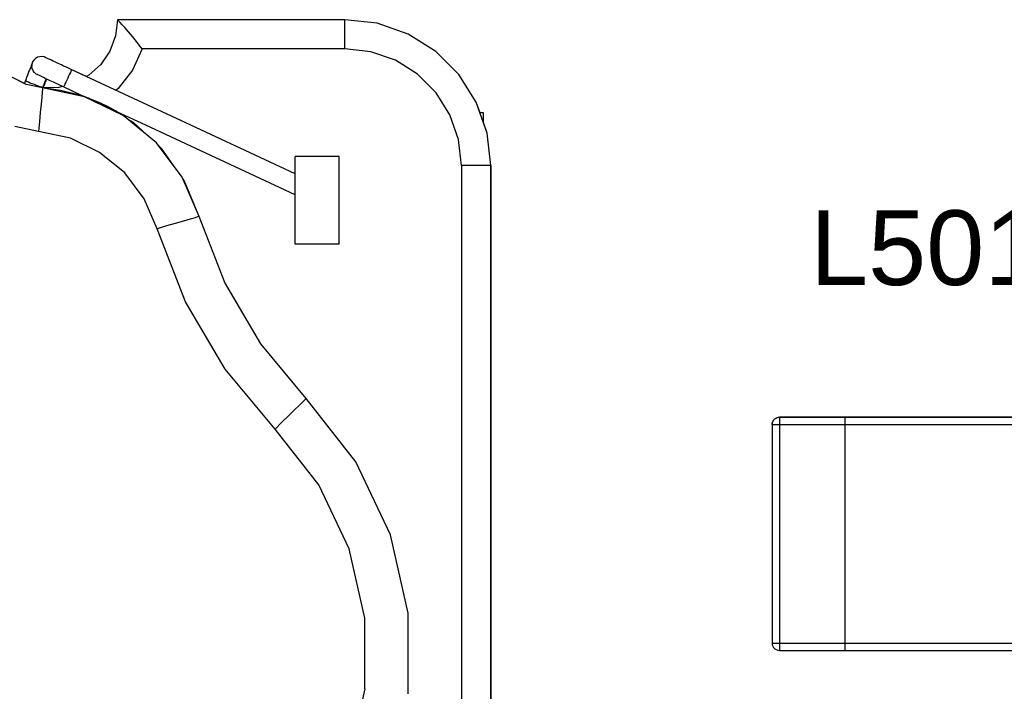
# Model space of a CAD drawing. Header units: inches. Extents: x 0 to 474, y -297 to 0.
# Tile 244 of 256: x 259.02 to 265.77, y -172.64 to -168.03. Entities that reach past the tile are written whole.
import ezdxf

# ---------------------------------------------------------------- set-up
doc = ezdxf.new("R2010")
doc.units = ezdxf.units.IN
doc.header["$MEASUREMENT"] = 0
doc.styles.add('Arial0', font='arial.ttf', dxfattribs={"height": 3.644212})

msp = doc.modelspace()

# ---------------------------------------------------------------- linework, layer by layer
at = {"color": 7, "true_color": 0xffffff}
for p, q in [((259.6898, -168.0308), (259.6758, -168.1418)), ((259.6898, -168.0308), (259.6758, -168.1418)), ((261.2498, -168.0308), (259.6898, -168.0308)), ((259.6918, -168.0328), (259.6898, -168.0308)), ((261.2498, -168.0308), (259.6898, -168.0308)), ((259.6978, -168.0398), (259.6918, -168.0328)), ((259.7078, -168.0498), (259.6978, -168.0398)), ((259.7208, -168.0638), (259.7078, -168.0498)), ((259.7408, -168.0848), (259.7208, -168.0638)), ((259.7658, -168.1138), (259.7408, -168.0848)), ((261.4718, -168.0558), (261.2498, -168.0308)), ((261.4718, -168.0558), (261.2498, -168.0308)), ((261.2498, -168.0358), (261.2498, -168.0308)), ((261.2498, -168.0508), (261.2498, -168.0358)), ((261.2498, -168.0748), (261.2498, -168.0508)), ((261.2498, -168.1058), (261.2498, -168.0748)), ((261.6838, -168.1298), (261.4718, -168.0558)), ((261.6838, -168.1298), (261.4718, -168.0558)), ((259.6758, -168.1418), (259.6378, -168.2458)), ((259.6758, -168.1418), (259.6378, -168.2458)), ((259.7928, -168.1458), (259.7658, -168.1138)), ((259.8198, -168.1798), (259.7928, -168.1458)), ((261.2498, -168.1438), (261.2498, -168.1058)), ((261.2498, -168.1868), (261.2498, -168.1438)), ((261.8728, -168.2488), (261.6838, -168.1298)), ((261.8728, -168.2488), (261.6838, -168.1298)), ((259.8398, -168.2048), (259.8198, -168.1798)), ((259.8588, -168.2308), (259.8398, -168.2048)), ((261.2498, -168.2308), (261.2498, -168.1868)), ((259.1278, -168.2968), (259.1168, -168.3078)), ((259.1278, -168.2968), (259.1168, -168.3078)), ((259.1418, -168.2888), (259.1278, -168.2968)), ((259.1418, -168.2888), (259.1278, -168.2968)), ((259.1568, -168.2848), (259.1418, -168.2888)), ((259.1568, -168.2848), (259.1418, -168.2888)), ((259.1728, -168.2838), (259.1568, -168.2848)), ((259.1728, -168.2838), (259.1568, -168.2848)), ((259.1878, -168.2868), (259.1728, -168.2838)), ((259.1878, -168.2868), (259.1728, -168.2838)), ((259.1988, -168.2918), (259.1878, -168.2868)), ((259.1988, -168.2918), (259.1878, -168.2868)), ((259.2008, -168.2928), (259.1988, -168.2918)), ((259.2008, -168.2928), (259.1988, -168.2918)), ((259.2138, -168.2988), (259.2008, -168.2928)), ((259.2138, -168.2988), (259.2008, -168.2928)), ((259.6378, -168.2458), (259.5748, -168.3378)), ((259.6378, -168.2458), (259.5748, -168.3378)), ((259.8588, -168.2308), (259.7928, -168.3768)), ((261.2498, -168.2308), (259.8588, -168.2308)), ((261.4278, -168.2508), (261.2498, -168.2308)), ((261.5968, -168.3098), (261.4278, -168.2508)), ((262.0308, -168.4078), (261.8728, -168.2488)), ((262.0308, -168.4078), (261.8728, -168.2488)), ((259.0928, -168.3608), (259.0858, -168.3778)), ((259.0928, -168.3608), (259.0858, -168.3778)), ((259.0948, -168.3558), (259.0928, -168.3608)), ((259.0948, -168.3558), (259.0928, -168.3608)), ((259.0998, -168.3418), (259.0948, -168.3558)), ((259.0998, -168.3418), (259.0948, -168.3558)), ((259.1008, -168.3388), (259.0998, -168.3418)), ((259.1008, -168.3388), (259.0998, -168.3418)), ((259.1048, -168.3298), (259.1008, -168.3388)), ((259.1028, -168.3358), (259.1008, -168.3388)), ((259.1028, -168.3358), (259.1018, -168.3508)), ((259.1038, -168.3668), (259.1018, -168.3508)), ((259.1078, -168.3208), (259.1028, -168.3358)), ((259.1048, -168.3298), (259.1028, -168.3358)), ((259.1078, -168.3208), (259.1048, -168.3298)), ((259.1078, -168.3208), (259.1048, -168.3288)), ((259.1168, -168.3078), (259.1078, -168.3208)), ((259.1168, -168.3078), (259.1078, -168.3208)), ((259.2208, -168.3018), (259.2138, -168.2988)), ((259.2208, -168.3018), (259.2138, -168.2988)), ((259.2378, -168.3098), (259.2208, -168.3018)), ((259.2378, -168.3098), (259.2208, -168.3018)), ((259.2488, -168.3148), (259.2378, -168.3098)), ((259.2488, -168.3148), (259.2378, -168.3098)), ((259.2688, -168.3248), (259.2488, -168.3148)), ((259.2688, -168.3248), (259.2488, -168.3148)), ((259.2838, -168.3318), (259.2688, -168.3248)), ((259.2838, -168.3318), (259.2688, -168.3248)), ((259.3058, -168.3418), (259.2838, -168.3318)), ((259.3058, -168.3418), (259.2838, -168.3318)), ((259.3208, -168.3488), (259.3058, -168.3418)), ((259.3208, -168.3488), (259.3058, -168.3418)), ((259.3398, -168.3578), (259.3208, -168.3488)), ((259.3398, -168.3578), (259.3208, -168.3488)), ((259.3588, -168.3668), (259.3398, -168.3578)), ((259.3588, -168.3668), (259.3398, -168.3578)), ((259.5748, -168.3378), (259.4928, -168.4128)), ((259.5748, -168.3378), (259.4928, -168.4128)), ((261.7478, -168.4058), (261.5968, -168.3098)), ((259.0518, -168.4688), (258.9598, -168.4228)), ((259.0638, -168.4748), (258.9598, -168.4228)), ((259.0668, -168.4278), (259.0608, -168.4438)), ((259.0668, -168.4278), (259.0608, -168.4438)), ((259.0728, -168.4108), (259.0668, -168.4278)), ((259.0728, -168.4108), (259.0668, -168.4278)), ((259.0758, -168.4038), (259.0728, -168.4108)), ((259.0758, -168.4038), (259.0728, -168.4108)), ((259.0828, -168.3848), (259.0758, -168.4038)), ((259.0828, -168.3848), (259.0758, -168.4038)), ((259.0858, -168.3778), (259.0828, -168.3848)), ((259.0858, -168.3778), (259.0828, -168.3848)), ((259.1108, -168.3808), (259.1038, -168.3668)), ((259.1198, -168.3938), (259.1108, -168.3808)), ((259.1318, -168.4038), (259.1198, -168.3938)), ((259.1448, -168.4098), (259.1318, -168.4038)), ((259.1408, -168.4078), (259.1318, -168.4038)), ((259.1498, -168.4128), (259.1448, -168.4098)), ((259.1588, -168.4168), (259.1498, -168.4128)), ((259.1678, -168.4208), (259.1588, -168.4168)), ((259.1828, -168.4278), (259.1678, -168.4208)), ((259.1948, -168.4338), (259.1828, -168.4278)), ((259.3548, -168.4188), (259.3488, -168.4328)), ((259.3608, -168.4048), (259.3548, -168.4188)), ((259.3758, -168.3748), (259.3588, -168.3668)), ((259.3758, -168.3748), (259.3588, -168.3668)), ((259.3668, -168.3938), (259.3608, -168.4048)), ((259.3708, -168.3848), (259.3668, -168.3938)), ((259.3738, -168.3778), (259.3708, -168.3848)), ((259.3758, -168.3748), (259.3738, -168.3778)), ((259.4778, -168.4218), (259.3758, -168.3748)), ((259.3758, -168.3748), (259.3758, -168.3748)), ((260.1598, -168.7398), (259.3758, -168.3748)), ((259.4928, -168.4128), (259.4778, -168.4218)), ((259.4928, -168.4128), (259.4778, -168.4218)), ((259.7928, -168.3768), (259.6948, -168.5028)), ((261.8748, -168.5318), (261.7478, -168.4058)), ((262.1508, -168.5968), (262.0308, -168.4078)), ((262.1508, -168.5968), (262.0308, -168.4078)), ((259.0578, -168.4518), (259.0518, -168.4688)), ((259.0578, -168.4518), (259.0518, -168.4688)), ((259.0608, -168.4438), (259.0578, -168.4518)), ((259.0608, -168.4438), (259.0578, -168.4518)), ((259.0588, -168.4528), (259.0578, -168.4518)), ((259.0628, -168.4538), (259.0588, -168.4528)), ((259.0698, -168.4568), (259.0628, -168.4538)), ((259.1768, -168.4988), (259.0638, -168.4748)), ((259.0798, -168.4608), (259.0698, -168.4568)), ((259.0918, -168.4658), (259.0798, -168.4608)), ((259.1058, -168.4708), (259.0918, -168.4658)), ((259.1208, -168.4758), (259.1058, -168.4708)), ((259.1348, -168.4818), (259.1208, -168.4758)), ((259.1488, -168.4868), (259.1348, -168.4818)), ((259.1598, -168.4918), (259.1488, -168.4868)), ((259.1698, -168.4948), (259.1598, -168.4918)), ((259.1758, -168.4978), (259.1698, -168.4948)), ((259.1758, -168.4978), (259.1748, -168.4988)), ((259.1838, -168.4768), (259.1758, -168.4978)), ((259.1788, -168.4988), (259.1758, -168.4978)), ((259.1768, -168.4988), (259.1758, -168.5068)), ((259.2878, -168.4958), (259.1768, -168.4988)), ((259.2998, -168.5168), (259.1768, -168.4988)), ((259.4638, -168.5608), (259.1768, -168.4988)), ((259.1818, -168.4898), (259.1788, -168.4988)), ((259.1788, -168.4988), (259.1788, -168.4988)), ((259.1788, -168.4988), (259.1788, -168.4988)), ((259.1888, -168.4738), (259.1818, -168.4898)), ((259.1918, -168.4568), (259.1838, -168.4768)), ((259.1948, -168.4578), (259.1888, -168.4738)), ((259.1998, -168.4358), (259.1918, -168.4568)), ((259.2138, -168.4428), (259.1948, -168.4338)), ((259.1978, -168.4498), (259.1948, -168.4578)), ((259.2028, -168.4368), (259.1978, -168.4498)), ((259.2288, -168.4498), (259.2138, -168.4428)), ((259.2508, -168.4598), (259.2288, -168.4498)), ((259.2658, -168.4668), (259.2508, -168.4598)), ((259.2848, -168.4758), (259.2658, -168.4668)), ((259.3048, -168.4848), (259.2848, -168.4758)), ((259.3138, -168.4888), (259.2878, -168.4958)), ((259.3208, -168.4918), (259.3048, -168.4848)), ((259.3228, -168.4878), (259.3208, -168.4918)), ((259.3208, -168.4918), (259.3208, -168.4918)), ((259.4388, -168.5478), (259.3208, -168.4918)), ((259.3258, -168.4818), (259.3228, -168.4878)), ((259.3298, -168.4718), (259.3258, -168.4818)), ((259.3358, -168.4598), (259.3298, -168.4718)), ((259.3418, -168.4468), (259.3358, -168.4598)), ((259.3488, -168.4328), (259.3418, -168.4468)), ((259.1708, -168.5638), (259.1658, -168.6118)), ((259.1738, -168.5288), (259.1708, -168.5638)), ((259.1758, -168.5068), (259.1738, -168.5288)), ((259.1788, -168.4998), (259.1788, -168.4998)), ((259.4298, -168.5498), (259.2998, -168.5168)), ((259.4598, -168.5598), (259.4298, -168.5498)), ((259.4768, -168.5648), (259.4388, -168.5478)), ((259.7298, -168.6888), (259.4638, -168.5608)), ((259.4978, -168.5728), (259.4688, -168.5628)), ((259.4768, -168.5648), (259.4768, -168.5648)), ((259.4808, -168.5668), (259.4768, -168.5648)), ((259.4898, -168.5698), (259.4808, -168.5668)), ((259.6948, -168.5028), (259.6788, -168.5158)), ((261.9698, -168.6838), (261.8748, -168.5318)), ((259.1658, -168.6118), (259.1608, -168.6678)), ((259.5118, -168.5778), (259.4898, -168.5698)), ((259.5688, -168.6018), (259.4998, -168.5738)), ((259.5688, -168.6018), (259.5118, -168.5778)), ((259.6308, -168.6318), (259.5688, -168.6018)), ((259.6588, -168.6548), (259.5698, -168.6028)), ((259.6718, -168.6538), (259.6308, -168.6318)), ((262.1768, -168.6708), (262.1508, -168.5968)), ((262.2248, -168.8088), (262.1508, -168.5968)), ((259.1608, -168.6678), (259.1548, -168.7308)), ((259.6858, -168.6618), (259.6718, -168.6538)), ((259.6898, -168.6638), (259.6858, -168.6618)), ((259.6908, -168.6648), (259.6898, -168.6638)), ((259.8838, -168.7548), (259.6908, -168.6648)), ((259.9568, -168.8758), (259.7298, -168.6888)), ((262.0298, -168.8528), (261.9698, -168.6838)), ((262.1998, -168.6708), (262.1758, -168.6708)), ((262.1998, -168.6708), (262.1768, -168.6708)), ((262.1998, -168.7368), (262.1998, -168.6708)), ((262.1998, -168.7368), (262.1998, -168.6708)), ((259.1488, -168.7978), (258.9868, -168.7648)), ((259.1548, -168.7308), (259.1488, -168.7978)), ((259.7998, -168.7368), (259.7598, -168.7138)), ((259.8918, -168.8218), (259.7998, -168.7368)), ((260.9098, -169.2328), (259.8838, -168.7548)), ((260.9098, -169.0898), (260.1598, -168.7398)), ((262.2248, -168.8088), (262.1998, -168.7368)), ((259.3668, -168.8448), (259.1488, -168.7978)), ((262.2498, -169.0308), (262.2248, -168.8088)), ((262.2498, -169.0308), (262.2248, -168.8088)), ((259.5678, -168.9418), (259.3668, -168.8448)), ((260.1338, -169.1108), (259.9568, -168.8758)), ((259.9948, -168.9168), (259.9728, -168.8968)), ((262.0498, -169.0308), (262.0298, -168.8528)), ((259.7398, -169.0828), (259.5678, -168.9418)), ((260.0858, -169.0468), (259.9948, -168.9168)), ((260.9098, -169.5708), (260.9098, -168.9708)), ((261.2098, -168.9708), (260.9098, -168.9708)), ((261.2098, -169.5708), (261.2098, -168.9708)), ((262.0938, -169.0308), (262.0498, -169.0308)), ((262.0498, -169.0308), (262.0498, -175.7308)), ((262.1358, -169.0308), (262.0938, -169.0308)), ((262.1738, -169.0308), (262.1358, -169.0308)), ((262.2058, -169.0308), (262.1738, -169.0308)), ((262.2298, -169.0308), (262.2058, -169.0308)), ((262.2448, -169.0308), (262.2298, -169.0308)), ((262.2498, -169.0308), (262.2448, -169.0308)), ((262.2498, -175.7308), (262.2498, -169.0308)), ((262.2498, -169.0308), (262.2498, -175.7308)), ((259.8738, -169.2608), (259.7398, -169.0828)), ((260.2498, -169.3808), (260.1338, -169.1108)), ((260.1478, -169.1348), (260.1388, -169.1228)), ((260.2498, -169.3808), (260.1478, -169.1348)), ((259.9628, -169.4658), (259.8738, -169.2608)), ((260.0868, -169.4288), (260.0268, -169.4468)), ((260.1418, -169.4128), (260.0868, -169.4288)), ((260.1878, -169.3998), (260.1418, -169.4128)), ((260.2218, -169.3898), (260.1878, -169.3998)), ((260.2428, -169.3828), (260.2218, -169.3898)), ((260.2498, -169.3808), (260.2428, -169.3828)), ((260.4258, -169.8358), (260.2498, -169.3808)), ((260.0268, -169.4468), (259.9628, -169.4658)), ((260.1558, -169.9668), (259.9628, -169.4658)), ((261.2098, -169.5708), (260.9098, -169.5708)), ((260.6728, -170.2558), (260.4258, -169.8358)), ((260.4278, -170.4288), (260.1558, -169.9668)), ((260.9848, -170.6308), (260.6728, -170.2558)), ((260.7708, -170.8408), (260.4278, -170.4288)), ((260.9638, -170.6518), (260.9378, -170.6768)), ((260.9798, -170.6358), (260.9638, -170.6518)), ((260.9848, -170.6308), (260.9798, -170.6358)), ((261.3258, -171.0658), (260.9848, -170.6308)), ((260.9038, -170.7098), (260.8638, -170.7498)), ((260.9378, -170.6768), (260.9038, -170.7098)), ((260.8178, -170.7938), (260.7708, -170.8408)), ((260.8638, -170.7498), (260.8178, -170.7938)), ((264.1848, -170.7878), (264.1808, -170.7988)), ((264.1808, -170.7988), (264.1848, -170.7878)), ((264.1908, -170.7788), (264.1848, -170.7878)), ((264.1848, -170.7878), (264.1908, -170.7788)), ((264.1988, -170.7708), (264.1908, -170.7788)), ((264.1908, -170.7788), (264.1988, -170.7708)), ((264.2078, -170.7648), (264.1988, -170.7708)), ((264.1988, -170.7708), (264.2078, -170.7648)), ((264.2188, -170.7608), (264.2078, -170.7648)), ((264.2078, -170.7648), (264.2188, -170.7608)), ((264.2298, -170.7598), (264.2188, -170.7608)), ((264.2188, -170.7608), (264.2298, -170.7598)), ((264.6798, -170.7598), (264.2298, -170.7598)), ((264.2298, -170.7598), (264.6798, -170.7598)), ((264.2298, -170.7598), (264.2298, -170.7608)), ((264.2298, -170.7608), (264.2298, -170.7648)), ((264.2298, -170.7648), (264.2298, -170.7708)), ((264.2298, -170.7708), (264.2298, -170.7788)), ((264.2298, -170.7788), (264.2298, -170.7878)), ((264.2298, -170.7878), (264.2298, -170.7988)), ((266.8798, -170.7598), (264.6798, -170.7598)), ((264.6798, -170.7598), (264.6798, -170.7608)), ((264.6798, -170.7598), (264.6798, -170.7608)), ((264.6798, -170.7598), (266.8798, -170.7598)), ((264.6798, -170.7608), (264.6798, -170.7648)), ((264.6798, -170.7608), (264.6798, -170.7648)), ((264.6798, -170.7648), (264.6798, -170.7708)), ((264.6798, -170.7648), (264.6798, -170.7708)), ((264.6798, -170.7708), (264.6798, -170.7788)), ((264.6798, -170.7708), (264.6798, -170.7788)), ((264.6798, -170.7788), (264.6798, -170.7878)), ((264.6798, -170.7788), (264.6798, -170.7878)), ((264.6798, -170.7878), (264.6798, -170.7988)), ((264.6798, -170.7878), (264.6798, -170.7988)), ((261.0708, -171.2238), (260.7708, -170.8408)), ((264.1808, -170.7988), (264.1798, -170.8098)), ((264.1798, -170.8098), (264.1808, -170.7988)), ((264.1798, -170.8098), (264.1798, -172.3098)), ((264.1798, -170.8098), (264.1798, -172.3098)), ((264.1798, -170.8098), (264.1808, -170.8098)), ((264.1808, -170.8098), (264.1848, -170.8098)), ((264.1848, -170.8098), (264.1908, -170.8098)), ((264.1908, -170.8098), (264.1988, -170.8098)), ((264.1988, -170.8098), (264.2078, -170.8098)), ((264.2078, -170.8098), (264.2188, -170.8098)), ((264.2188, -170.8098), (264.2298, -170.8098)), ((264.2298, -170.7988), (264.2298, -170.8098)), ((264.2298, -170.8098), (264.6798, -170.8098)), ((264.2298, -170.8098), (264.2298, -172.3098)), ((264.6798, -170.7988), (264.6798, -170.8098)), ((264.6798, -170.7988), (264.6798, -170.8098)), ((264.6798, -170.8098), (264.6798, -172.3098)), ((264.6798, -170.8098), (264.6798, -172.3098)), ((264.6798, -170.8098), (266.8798, -170.8098)), ((261.5628, -171.5658), (261.3258, -171.0658)), ((261.2788, -171.6628), (261.0708, -171.2238)), ((261.6838, -172.1048), (261.5628, -171.5658)), ((261.3858, -172.1378), (261.2788, -171.6628)), ((261.3858, -172.6238), (261.3858, -172.1378)), ((261.6838, -172.6578), (261.6838, -172.1048)), ((264.1798, -172.3098), (264.1808, -172.3208)), ((264.1798, -172.3098), (264.1808, -172.3208)), ((264.1798, -172.3098), (264.1808, -172.3098)), ((264.1808, -172.3098), (264.1848, -172.3098)), ((264.1808, -172.3208), (264.1848, -172.3318)), ((264.1808, -172.3208), (264.1848, -172.3318)), ((264.1848, -172.3098), (264.1908, -172.3098)), ((264.1848, -172.3318), (264.1908, -172.3408)), ((264.1848, -172.3318), (264.1908, -172.3408)), ((264.1908, -172.3098), (264.1988, -172.3098)), ((264.1908, -172.3408), (264.1988, -172.3488)), ((264.1908, -172.3408), (264.1988, -172.3488)), ((264.1988, -172.3098), (264.2078, -172.3098)), ((264.1988, -172.3488), (264.2078, -172.3548)), ((264.1988, -172.3488), (264.2078, -172.3548)), ((264.2078, -172.3098), (264.2188, -172.3098)), ((264.2188, -172.3098), (264.2298, -172.3098)), ((264.2298, -172.3098), (264.2298, -172.3208)), ((264.2298, -172.3098), (264.6798, -172.3098)), ((264.2298, -172.3208), (264.2298, -172.3318)), ((264.2298, -172.3318), (264.2298, -172.3408)), ((264.2298, -172.3408), (264.2298, -172.3488)), ((264.2298, -172.3488), (264.2298, -172.3548)), ((264.6798, -172.3098), (264.6798, -172.3208)), ((264.6798, -172.3098), (264.6798, -172.3208)), ((264.6798, -172.3098), (266.8798, -172.3098)), ((264.6798, -172.3208), (264.6798, -172.3318)), ((264.6798, -172.3208), (264.6798, -172.3318)), ((264.6798, -172.3318), (264.6798, -172.3408)), ((264.6798, -172.3318), (264.6798, -172.3408)), ((264.6798, -172.3408), (264.6798, -172.3488)), ((264.6798, -172.3408), (264.6798, -172.3488)), ((264.6798, -172.3488), (264.6798, -172.3548)), ((264.6798, -172.3488), (264.6798, -172.3548)), ((264.2078, -172.3548), (264.2188, -172.3588)), ((264.2078, -172.3548), (264.2188, -172.3588)), ((264.2188, -172.3588), (264.2298, -172.3598)), ((264.2188, -172.3588), (264.2298, -172.3598)), ((264.2298, -172.3548), (264.2298, -172.3588)), ((264.2298, -172.3588), (264.2298, -172.3598)), ((264.2298, -172.3598), (264.6798, -172.3598)), ((264.2298, -172.3598), (264.6798, -172.3598)), ((264.6798, -172.3548), (264.6798, -172.3588)), ((264.6798, -172.3548), (264.6798, -172.3588)), ((264.6798, -172.3588), (264.6798, -172.3598)), ((264.6798, -172.3588), (264.6798, -172.3598)), ((264.6798, -172.3598), (266.8798, -172.3598)), ((264.6798, -172.3598), (266.8798, -172.3598)), ((261.3858, -172.6238), (261.2788, -173.0988))]:
    msp.add_line(p, q, dxfattribs=at)
at = {"color": 18, "true_color": 0x000000}
for p, q in [((259.6898, -168.0308), (259.6758, -168.1418)), ((259.6898, -168.0308), (259.6758, -168.1418)), ((261.2498, -168.0308), (259.6898, -168.0308)), ((259.6918, -168.0328), (259.6898, -168.0308)), ((261.2498, -168.0308), (259.6898, -168.0308)), ((259.6978, -168.0398), (259.6918, -168.0328)), ((259.7078, -168.0498), (259.6978, -168.0398)), ((259.7208, -168.0638), (259.7078, -168.0498)), ((259.7408, -168.0848), (259.7208, -168.0638)), ((259.7658, -168.1138), (259.7408, -168.0848)), ((261.4718, -168.0558), (261.2498, -168.0308)), ((261.4718, -168.0558), (261.2498, -168.0308)), ((261.2498, -168.0358), (261.2498, -168.0308)), ((261.2498, -168.0508), (261.2498, -168.0358)), ((261.2498, -168.0748), (261.2498, -168.0508)), ((261.2498, -168.1058), (261.2498, -168.0748)), ((261.6838, -168.1298), (261.4718, -168.0558)), ((261.6838, -168.1298), (261.4718, -168.0558)), ((259.6758, -168.1418), (259.6378, -168.2458)), ((259.6758, -168.1418), (259.6378, -168.2458)), ((259.7928, -168.1458), (259.7658, -168.1138)), ((259.8198, -168.1798), (259.7928, -168.1458)), ((261.2498, -168.1438), (261.2498, -168.1058)), ((261.2498, -168.1868), (261.2498, -168.1438)), ((261.8728, -168.2488), (261.6838, -168.1298)), ((261.8728, -168.2488), (261.6838, -168.1298)), ((259.8398, -168.2048), (259.8198, -168.1798)), ((259.8588, -168.2308), (259.8398, -168.2048)), ((261.2498, -168.2308), (261.2498, -168.1868)), ((259.1278, -168.2968), (259.1168, -168.3078)), ((259.1278, -168.2968), (259.1168, -168.3078)), ((259.1418, -168.2888), (259.1278, -168.2968)), ((259.1418, -168.2888), (259.1278, -168.2968)), ((259.1568, -168.2848), (259.1418, -168.2888)), ((259.1568, -168.2848), (259.1418, -168.2888)), ((259.1728, -168.2838), (259.1568, -168.2848)), ((259.1728, -168.2838), (259.1568, -168.2848)), ((259.1878, -168.2868), (259.1728, -168.2838)), ((259.1878, -168.2868), (259.1728, -168.2838)), ((259.1988, -168.2918), (259.1878, -168.2868)), ((259.1988, -168.2918), (259.1878, -168.2868)), ((259.2008, -168.2928), (259.1988, -168.2918)), ((259.2008, -168.2928), (259.1988, -168.2918)), ((259.2138, -168.2988), (259.2008, -168.2928)), ((259.2138, -168.2988), (259.2008, -168.2928)), ((259.6378, -168.2458), (259.5748, -168.3378)), ((259.6378, -168.2458), (259.5748, -168.3378)), ((259.8588, -168.2308), (259.7928, -168.3768)), ((261.2498, -168.2308), (259.8588, -168.2308)), ((261.4278, -168.2508), (261.2498, -168.2308)), ((261.5968, -168.3098), (261.4278, -168.2508)), ((262.0308, -168.4078), (261.8728, -168.2488)), ((262.0308, -168.4078), (261.8728, -168.2488)), ((259.0928, -168.3608), (259.0858, -168.3778)), ((259.0928, -168.3608), (259.0858, -168.3778)), ((259.0948, -168.3558), (259.0928, -168.3608)), ((259.0948, -168.3558), (259.0928, -168.3608)), ((259.0998, -168.3418), (259.0948, -168.3558)), ((259.0998, -168.3418), (259.0948, -168.3558)), ((259.1008, -168.3388), (259.0998, -168.3418)), ((259.1008, -168.3388), (259.0998, -168.3418)), ((259.1048, -168.3298), (259.1008, -168.3388)), ((259.1028, -168.3358), (259.1008, -168.3388)), ((259.1028, -168.3358), (259.1018, -168.3508)), ((259.1038, -168.3668), (259.1018, -168.3508)), ((259.1078, -168.3208), (259.1028, -168.3358)), ((259.1048, -168.3298), (259.1028, -168.3358)), ((259.1078, -168.3208), (259.1048, -168.3298)), ((259.1078, -168.3208), (259.1048, -168.3288)), ((259.1168, -168.3078), (259.1078, -168.3208)), ((259.1168, -168.3078), (259.1078, -168.3208)), ((259.2208, -168.3018), (259.2138, -168.2988)), ((259.2208, -168.3018), (259.2138, -168.2988)), ((259.2378, -168.3098), (259.2208, -168.3018)), ((259.2378, -168.3098), (259.2208, -168.3018)), ((259.2488, -168.3148), (259.2378, -168.3098)), ((259.2488, -168.3148), (259.2378, -168.3098)), ((259.2688, -168.3248), (259.2488, -168.3148)), ((259.2688, -168.3248), (259.2488, -168.3148)), ((259.2838, -168.3318), (259.2688, -168.3248)), ((259.2838, -168.3318), (259.2688, -168.3248)), ((259.3058, -168.3418), (259.2838, -168.3318)), ((259.3058, -168.3418), (259.2838, -168.3318)), ((259.3208, -168.3488), (259.3058, -168.3418)), ((259.3208, -168.3488), (259.3058, -168.3418)), ((259.3398, -168.3578), (259.3208, -168.3488)), ((259.3398, -168.3578), (259.3208, -168.3488)), ((259.3588, -168.3668), (259.3398, -168.3578)), ((259.3588, -168.3668), (259.3398, -168.3578)), ((259.5748, -168.3378), (259.4928, -168.4128)), ((259.5748, -168.3378), (259.4928, -168.4128)), ((261.7478, -168.4058), (261.5968, -168.3098)), ((259.0518, -168.4688), (258.9598, -168.4228)), ((259.0638, -168.4748), (258.9598, -168.4228)), ((259.0668, -168.4278), (259.0608, -168.4438)), ((259.0668, -168.4278), (259.0608, -168.4438)), ((259.0728, -168.4108), (259.0668, -168.4278)), ((259.0728, -168.4108), (259.0668, -168.4278)), ((259.0758, -168.4038), (259.0728, -168.4108)), ((259.0758, -168.4038), (259.0728, -168.4108)), ((259.0828, -168.3848), (259.0758, -168.4038)), ((259.0828, -168.3848), (259.0758, -168.4038)), ((259.0858, -168.3778), (259.0828, -168.3848)), ((259.0858, -168.3778), (259.0828, -168.3848)), ((259.1108, -168.3808), (259.1038, -168.3668)), ((259.1198, -168.3938), (259.1108, -168.3808)), ((259.1318, -168.4038), (259.1198, -168.3938)), ((259.1448, -168.4098), (259.1318, -168.4038)), ((259.1408, -168.4078), (259.1318, -168.4038)), ((259.1498, -168.4128), (259.1448, -168.4098)), ((259.1588, -168.4168), (259.1498, -168.4128)), ((259.1678, -168.4208), (259.1588, -168.4168)), ((259.1828, -168.4278), (259.1678, -168.4208)), ((259.1948, -168.4338), (259.1828, -168.4278)), ((259.3548, -168.4188), (259.3488, -168.4328)), ((259.3608, -168.4048), (259.3548, -168.4188)), ((259.3758, -168.3748), (259.3588, -168.3668)), ((259.3758, -168.3748), (259.3588, -168.3668)), ((259.3668, -168.3938), (259.3608, -168.4048)), ((259.3708, -168.3848), (259.3668, -168.3938)), ((259.3738, -168.3778), (259.3708, -168.3848)), ((259.3758, -168.3748), (259.3738, -168.3778)), ((259.4778, -168.4218), (259.3758, -168.3748)), ((259.3758, -168.3748), (259.3758, -168.3748)), ((260.1598, -168.7398), (259.3758, -168.3748)), ((259.4928, -168.4128), (259.4778, -168.4218)), ((259.4928, -168.4128), (259.4778, -168.4218)), ((259.7928, -168.3768), (259.6948, -168.5028)), ((261.8748, -168.5318), (261.7478, -168.4058)), ((262.1508, -168.5968), (262.0308, -168.4078)), ((262.1508, -168.5968), (262.0308, -168.4078)), ((259.0578, -168.4518), (259.0518, -168.4688)), ((259.0578, -168.4518), (259.0518, -168.4688)), ((259.0608, -168.4438), (259.0578, -168.4518)), ((259.0608, -168.4438), (259.0578, -168.4518)), ((259.0588, -168.4528), (259.0578, -168.4518)), ((259.0628, -168.4538), (259.0588, -168.4528)), ((259.0698, -168.4568), (259.0628, -168.4538)), ((259.1768, -168.4988), (259.0638, -168.4748)), ((259.0798, -168.4608), (259.0698, -168.4568)), ((259.0918, -168.4658), (259.0798, -168.4608)), ((259.1058, -168.4708), (259.0918, -168.4658)), ((259.1208, -168.4758), (259.1058, -168.4708)), ((259.1348, -168.4818), (259.1208, -168.4758)), ((259.1488, -168.4868), (259.1348, -168.4818)), ((259.1598, -168.4918), (259.1488, -168.4868)), ((259.1698, -168.4948), (259.1598, -168.4918)), ((259.1758, -168.4978), (259.1698, -168.4948)), ((259.1758, -168.4978), (259.1748, -168.4988)), ((259.1838, -168.4768), (259.1758, -168.4978)), ((259.1788, -168.4988), (259.1758, -168.4978)), ((259.1768, -168.4988), (259.1758, -168.5068)), ((259.2878, -168.4958), (259.1768, -168.4988)), ((259.2998, -168.5168), (259.1768, -168.4988)), ((259.4638, -168.5608), (259.1768, -168.4988)), ((259.1818, -168.4898), (259.1788, -168.4988)), ((259.1788, -168.4988), (259.1788, -168.4988)), ((259.1788, -168.4988), (259.1788, -168.4988)), ((259.1888, -168.4738), (259.1818, -168.4898)), ((259.1918, -168.4568), (259.1838, -168.4768)), ((259.1948, -168.4578), (259.1888, -168.4738)), ((259.1998, -168.4358), (259.1918, -168.4568)), ((259.2138, -168.4428), (259.1948, -168.4338)), ((259.1978, -168.4498), (259.1948, -168.4578)), ((259.2028, -168.4368), (259.1978, -168.4498)), ((259.2288, -168.4498), (259.2138, -168.4428)), ((259.2508, -168.4598), (259.2288, -168.4498)), ((259.2658, -168.4668), (259.2508, -168.4598)), ((259.2848, -168.4758), (259.2658, -168.4668)), ((259.3048, -168.4848), (259.2848, -168.4758)), ((259.3138, -168.4888), (259.2878, -168.4958)), ((259.3208, -168.4918), (259.3048, -168.4848)), ((259.3228, -168.4878), (259.3208, -168.4918)), ((259.3208, -168.4918), (259.3208, -168.4918)), ((259.4388, -168.5478), (259.3208, -168.4918)), ((259.3258, -168.4818), (259.3228, -168.4878)), ((259.3298, -168.4718), (259.3258, -168.4818)), ((259.3358, -168.4598), (259.3298, -168.4718)), ((259.3418, -168.4468), (259.3358, -168.4598)), ((259.3488, -168.4328), (259.3418, -168.4468)), ((259.1708, -168.5638), (259.1658, -168.6118)), ((259.1738, -168.5288), (259.1708, -168.5638)), ((259.1758, -168.5068), (259.1738, -168.5288)), ((259.1788, -168.4998), (259.1788, -168.4998)), ((259.4298, -168.5498), (259.2998, -168.5168)), ((259.4598, -168.5598), (259.4298, -168.5498)), ((259.4768, -168.5648), (259.4388, -168.5478)), ((259.7298, -168.6888), (259.4638, -168.5608)), ((259.4978, -168.5728), (259.4688, -168.5628)), ((259.4768, -168.5648), (259.4768, -168.5648)), ((259.4808, -168.5668), (259.4768, -168.5648)), ((259.4898, -168.5698), (259.4808, -168.5668)), ((259.6948, -168.5028), (259.6788, -168.5158)), ((261.9698, -168.6838), (261.8748, -168.5318)), ((259.1658, -168.6118), (259.1608, -168.6678)), ((259.5118, -168.5778), (259.4898, -168.5698)), ((259.5688, -168.6018), (259.4998, -168.5738)), ((259.5688, -168.6018), (259.5118, -168.5778)), ((259.6308, -168.6318), (259.5688, -168.6018)), ((259.6588, -168.6548), (259.5698, -168.6028)), ((259.6718, -168.6538), (259.6308, -168.6318)), ((262.1768, -168.6708), (262.1508, -168.5968)), ((262.2248, -168.8088), (262.1508, -168.5968)), ((259.1608, -168.6678), (259.1548, -168.7308)), ((259.6858, -168.6618), (259.6718, -168.6538)), ((259.6898, -168.6638), (259.6858, -168.6618)), ((259.6908, -168.6648), (259.6898, -168.6638)), ((259.8838, -168.7548), (259.6908, -168.6648)), ((259.9568, -168.8758), (259.7298, -168.6888)), ((262.0298, -168.8528), (261.9698, -168.6838)), ((262.1998, -168.6708), (262.1758, -168.6708)), ((262.1998, -168.6708), (262.1768, -168.6708)), ((262.1998, -168.7368), (262.1998, -168.6708)), ((262.1998, -168.7368), (262.1998, -168.6708)), ((259.1488, -168.7978), (258.9868, -168.7648)), ((259.1548, -168.7308), (259.1488, -168.7978)), ((259.7998, -168.7368), (259.7598, -168.7138)), ((259.8918, -168.8218), (259.7998, -168.7368)), ((260.9098, -169.2328), (259.8838, -168.7548)), ((260.9098, -169.0898), (260.1598, -168.7398)), ((262.2248, -168.8088), (262.1998, -168.7368)), ((259.3668, -168.8448), (259.1488, -168.7978)), ((262.2498, -169.0308), (262.2248, -168.8088)), ((262.2498, -169.0308), (262.2248, -168.8088)), ((259.5678, -168.9418), (259.3668, -168.8448)), ((260.1338, -169.1108), (259.9568, -168.8758)), ((259.9948, -168.9168), (259.9728, -168.8968)), ((262.0498, -169.0308), (262.0298, -168.8528)), ((259.7398, -169.0828), (259.5678, -168.9418)), ((260.0858, -169.0468), (259.9948, -168.9168)), ((260.9098, -169.5708), (260.9098, -168.9708)), ((261.2098, -168.9708), (260.9098, -168.9708)), ((261.2098, -169.5708), (261.2098, -168.9708)), ((262.0938, -169.0308), (262.0498, -169.0308)), ((262.0498, -169.0308), (262.0498, -175.7308)), ((262.1358, -169.0308), (262.0938, -169.0308)), ((262.1738, -169.0308), (262.1358, -169.0308)), ((262.2058, -169.0308), (262.1738, -169.0308)), ((262.2298, -169.0308), (262.2058, -169.0308)), ((262.2448, -169.0308), (262.2298, -169.0308)), ((262.2498, -169.0308), (262.2448, -169.0308)), ((262.2498, -175.7308), (262.2498, -169.0308)), ((262.2498, -169.0308), (262.2498, -175.7308)), ((259.8738, -169.2608), (259.7398, -169.0828)), ((260.2498, -169.3808), (260.1338, -169.1108)), ((260.1478, -169.1348), (260.1388, -169.1228)), ((260.2498, -169.3808), (260.1478, -169.1348)), ((259.9628, -169.4658), (259.8738, -169.2608)), ((260.0868, -169.4288), (260.0268, -169.4468)), ((260.1418, -169.4128), (260.0868, -169.4288)), ((260.1878, -169.3998), (260.1418, -169.4128)), ((260.2218, -169.3898), (260.1878, -169.3998)), ((260.2428, -169.3828), (260.2218, -169.3898)), ((260.2498, -169.3808), (260.2428, -169.3828)), ((260.4258, -169.8358), (260.2498, -169.3808)), ((260.0268, -169.4468), (259.9628, -169.4658)), ((260.1558, -169.9668), (259.9628, -169.4658)), ((261.2098, -169.5708), (260.9098, -169.5708)), ((260.6728, -170.2558), (260.4258, -169.8358)), ((260.4278, -170.4288), (260.1558, -169.9668)), ((260.9848, -170.6308), (260.6728, -170.2558)), ((260.7708, -170.8408), (260.4278, -170.4288)), ((260.9638, -170.6518), (260.9378, -170.6768)), ((260.9798, -170.6358), (260.9638, -170.6518)), ((260.9848, -170.6308), (260.9798, -170.6358)), ((261.3258, -171.0658), (260.9848, -170.6308)), ((260.9038, -170.7098), (260.8638, -170.7498)), ((260.9378, -170.6768), (260.9038, -170.7098)), ((260.8178, -170.7938), (260.7708, -170.8408)), ((260.8638, -170.7498), (260.8178, -170.7938)), ((264.1848, -170.7878), (264.1808, -170.7988)), ((264.1808, -170.7988), (264.1848, -170.7878)), ((264.1908, -170.7788), (264.1848, -170.7878)), ((264.1848, -170.7878), (264.1908, -170.7788)), ((264.1988, -170.7708), (264.1908, -170.7788)), ((264.1908, -170.7788), (264.1988, -170.7708)), ((264.2078, -170.7648), (264.1988, -170.7708)), ((264.1988, -170.7708), (264.2078, -170.7648)), ((264.2188, -170.7608), (264.2078, -170.7648)), ((264.2078, -170.7648), (264.2188, -170.7608)), ((264.2298, -170.7598), (264.2188, -170.7608)), ((264.2188, -170.7608), (264.2298, -170.7598)), ((264.6798, -170.7598), (264.2298, -170.7598)), ((264.2298, -170.7598), (264.6798, -170.7598)), ((264.2298, -170.7598), (264.2298, -170.7608)), ((264.2298, -170.7608), (264.2298, -170.7648)), ((264.2298, -170.7648), (264.2298, -170.7708)), ((264.2298, -170.7708), (264.2298, -170.7788)), ((264.2298, -170.7788), (264.2298, -170.7878)), ((264.2298, -170.7878), (264.2298, -170.7988)), ((266.8798, -170.7598), (264.6798, -170.7598)), ((264.6798, -170.7598), (264.6798, -170.7608)), ((264.6798, -170.7598), (264.6798, -170.7608)), ((264.6798, -170.7598), (266.8798, -170.7598)), ((264.6798, -170.7608), (264.6798, -170.7648)), ((264.6798, -170.7608), (264.6798, -170.7648)), ((264.6798, -170.7648), (264.6798, -170.7708)), ((264.6798, -170.7648), (264.6798, -170.7708)), ((264.6798, -170.7708), (264.6798, -170.7788)), ((264.6798, -170.7708), (264.6798, -170.7788)), ((264.6798, -170.7788), (264.6798, -170.7878)), ((264.6798, -170.7788), (264.6798, -170.7878)), ((264.6798, -170.7878), (264.6798, -170.7988)), ((264.6798, -170.7878), (264.6798, -170.7988)), ((261.0708, -171.2238), (260.7708, -170.8408)), ((264.1808, -170.7988), (264.1798, -170.8098)), ((264.1798, -170.8098), (264.1808, -170.7988)), ((264.1798, -170.8098), (264.1798, -172.3098)), ((264.1798, -170.8098), (264.1798, -172.3098)), ((264.1798, -170.8098), (264.1808, -170.8098)), ((264.1808, -170.8098), (264.1848, -170.8098)), ((264.1848, -170.8098), (264.1908, -170.8098)), ((264.1908, -170.8098), (264.1988, -170.8098)), ((264.1988, -170.8098), (264.2078, -170.8098)), ((264.2078, -170.8098), (264.2188, -170.8098)), ((264.2188, -170.8098), (264.2298, -170.8098)), ((264.2298, -170.7988), (264.2298, -170.8098)), ((264.2298, -170.8098), (264.6798, -170.8098)), ((264.2298, -170.8098), (264.2298, -172.3098)), ((264.6798, -170.7988), (264.6798, -170.8098)), ((264.6798, -170.7988), (264.6798, -170.8098)), ((264.6798, -170.8098), (264.6798, -172.3098)), ((264.6798, -170.8098), (264.6798, -172.3098)), ((264.6798, -170.8098), (266.8798, -170.8098)), ((261.5628, -171.5658), (261.3258, -171.0658)), ((261.2788, -171.6628), (261.0708, -171.2238)), ((261.6838, -172.1048), (261.5628, -171.5658)), ((261.3858, -172.1378), (261.2788, -171.6628)), ((261.3858, -172.6238), (261.3858, -172.1378)), ((261.6838, -172.6578), (261.6838, -172.1048)), ((264.1798, -172.3098), (264.1808, -172.3208)), ((264.1798, -172.3098), (264.1808, -172.3208)), ((264.1798, -172.3098), (264.1808, -172.3098)), ((264.1808, -172.3098), (264.1848, -172.3098)), ((264.1808, -172.3208), (264.1848, -172.3318)), ((264.1808, -172.3208), (264.1848, -172.3318)), ((264.1848, -172.3098), (264.1908, -172.3098)), ((264.1848, -172.3318), (264.1908, -172.3408)), ((264.1848, -172.3318), (264.1908, -172.3408)), ((264.1908, -172.3098), (264.1988, -172.3098)), ((264.1908, -172.3408), (264.1988, -172.3488)), ((264.1908, -172.3408), (264.1988, -172.3488)), ((264.1988, -172.3098), (264.2078, -172.3098)), ((264.1988, -172.3488), (264.2078, -172.3548)), ((264.1988, -172.3488), (264.2078, -172.3548)), ((264.2078, -172.3098), (264.2188, -172.3098)), ((264.2188, -172.3098), (264.2298, -172.3098)), ((264.2298, -172.3098), (264.2298, -172.3208)), ((264.2298, -172.3098), (264.6798, -172.3098)), ((264.2298, -172.3208), (264.2298, -172.3318)), ((264.2298, -172.3318), (264.2298, -172.3408)), ((264.2298, -172.3408), (264.2298, -172.3488)), ((264.2298, -172.3488), (264.2298, -172.3548)), ((264.6798, -172.3098), (264.6798, -172.3208)), ((264.6798, -172.3098), (264.6798, -172.3208)), ((264.6798, -172.3098), (266.8798, -172.3098)), ((264.6798, -172.3208), (264.6798, -172.3318)), ((264.6798, -172.3208), (264.6798, -172.3318)), ((264.6798, -172.3318), (264.6798, -172.3408)), ((264.6798, -172.3318), (264.6798, -172.3408)), ((264.6798, -172.3408), (264.6798, -172.3488)), ((264.6798, -172.3408), (264.6798, -172.3488)), ((264.6798, -172.3488), (264.6798, -172.3548)), ((264.6798, -172.3488), (264.6798, -172.3548)), ((264.2078, -172.3548), (264.2188, -172.3588)), ((264.2078, -172.3548), (264.2188, -172.3588)), ((264.2188, -172.3588), (264.2298, -172.3598)), ((264.2188, -172.3588), (264.2298, -172.3598)), ((264.2298, -172.3548), (264.2298, -172.3588)), ((264.2298, -172.3588), (264.2298, -172.3598)), ((264.2298, -172.3598), (264.6798, -172.3598)), ((264.2298, -172.3598), (264.6798, -172.3598)), ((264.6798, -172.3548), (264.6798, -172.3588)), ((264.6798, -172.3548), (264.6798, -172.3588)), ((264.6798, -172.3588), (264.6798, -172.3598)), ((264.6798, -172.3588), (264.6798, -172.3598)), ((264.6798, -172.3598), (266.8798, -172.3598)), ((264.6798, -172.3598), (266.8798, -172.3598)), ((261.3858, -172.6238), (261.2788, -173.0988))]:
    msp.add_line(p, q, dxfattribs=at)

# ---------------------------------------------------------------- texts
at = {"color": 18, "true_color": 0x000000, "style": 'Arial0'}
msp.add_text('L501', height=0.51293, dxfattribs=at).set_placement((264.4401, -169.8524))

doc.saveas('drawing.dxf')
